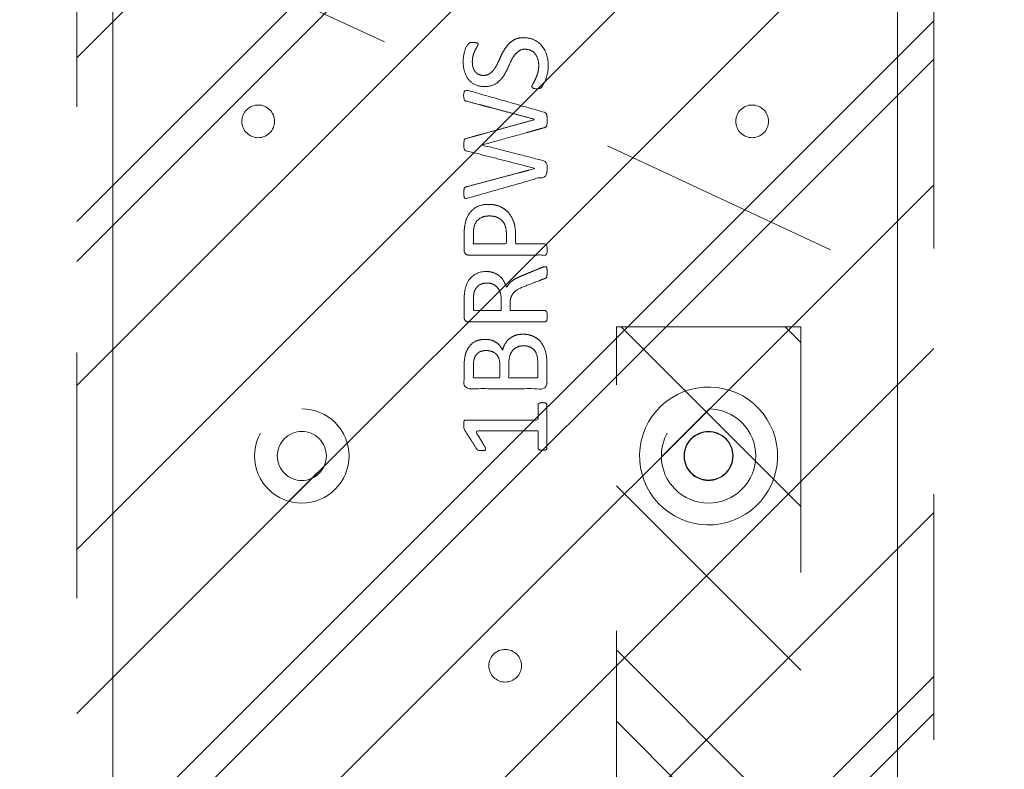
# Model space of a CAD drawing. Header units: inches. Extents: x -407.5 to -311.5, y -87.6 to -3.7.
# Tile 17 of 42: x -371.4 to -366, y -22.5 to -18.4. Entities that reach past the tile are written whole.
import ezdxf

# ---------------------------------------------------------------- set-up
doc = ezdxf.new("R2010")
doc.units = ezdxf.units.IN
doc.header["$LTSCALE"] = 32
doc.header["$MEASUREMENT"] = 0
doc.linetypes.add('Dash Style-1', pattern=[0.083328, 0.041656, -0.041672])
for name, color, linetype, lineweight in [('DashLine', 7, 'Dash Style-1', 13), ('DashLineFill', 7, 'Dash Style-1', 13), ('Drawing', 7, 'Continuous', 18), ('None', 7, 'Continuous', 18), ('Plastic-BracketCover', 7, 'Continuous', 13), ('SolidLine', 7, 'Continuous', 15), ('Wood_1-V', 7, 'Continuous', 13)]:
    doc.layers.add(name, color=color, linetype=linetype, lineweight=lineweight)
pattern_1 = [(45, (0, 0), (-1.61302, 1.93572), []), (45, (-1.0608, 1.0608), (-0.472346, 0.416761), [])]

# ---------------------------------------------------------------- blocks, each defined once
blk = doc.blocks.new('Group-3')
at = {"layer": 'DashLine'}
blk.add_line((32.0604, -12.0079), (46.4281, -18.7076), dxfattribs=at)
blk = doc.blocks.new('Group-4')
at = {"layer": 'None'}
blk.add_blockref('Group-3', (0, 0), dxfattribs=at)
blk = doc.blocks.new('SL Utility Cabinet (2D)')
at = {"layer": 'None'}
blk.add_blockref('Group-4', (0, 0), dxfattribs=at)
at = {"layer": 'Drawing', "color": 0, "flags": 1}
for tag in ['Tag', 'Catalog', 'Option1', 'Option2', 'Option3', 'Option4', 'Option5', 'Option6', 'Option7', 'Option8', 'Option9', 'Option10', 'Option11', 'Option12', 'Custom', 'FinishGroup', 'Discount', 'Item2', 'Item3', 'Item6', 'Item8', 'Item9', 'Item10', 'Item12', 'Item13', 'Item16', 'Item18', 'Item19', 'Item20', 'Item21', 'Item22', 'Item23', 'Item24', 'Item25', 'Item1', 'Item4', 'Item5', 'Item7', 'Item11', 'Item14', 'Item15', 'Item17']:
    blk.add_attdef(tag, (-48.0315, -7.4478), '', height=0.00709, dxfattribs=at)
blk = doc.blocks.new('Group-15')
at = {"layer": 'Plastic-BracketCover', "color": 7}
for points, knots in [([(0.0962, -6.4949), (0.1276, -6.4949), (0.1774, -6.5189), (0.2106, -6.5595), (0.2291, -6.6149), (0.2291, -6.6703), (0.2198, -6.709), (0.2088, -6.7385), (0.1977, -6.7588), (0.1903, -6.7681), (0.1774, -6.7718), (0.1589, -6.7718), (0.1479, -6.7699), (0.1423, -6.7662), (0.1405, -6.7625), (0.1405, -6.7552), (0.1516, -6.7367), (0.1645, -6.709), (0.1774, -6.6703), (0.1774, -6.626), (0.1663, -6.5928), (0.1479, -6.5706), (0.1202, -6.5577), (0.0833, -6.5577), (0.0574, -6.5761), (0.0353, -6.6038), (0.0187, -6.6407), (0.0021, -6.6776), (-0.0201, -6.7146), (-0.0496, -6.7422), (-0.0883, -6.7607), (-0.1437, -6.7607), (-0.188, -6.7404), (-0.2175, -6.7035), (-0.2323, -6.6537), (-0.2323, -6.6094), (-0.2268, -6.5798), (-0.2194, -6.5522), (-0.2083, -6.5319), (-0.2009, -6.5245), (-0.1972, -6.5226), (-0.1917, -6.5208), (-0.1825, -6.5208), (-0.1714, -6.5208), (-0.1603, -6.5226), (-0.1548, -6.5245), (-0.1511, -6.5282), (-0.1511, -6.5337), (-0.1603, -6.5503), (-0.1732, -6.5743), (-0.1825, -6.6057), (-0.1825, -6.6444), (-0.1732, -6.6721), (-0.1566, -6.6906), (-0.1345, -6.6998), (-0.1031, -6.6998), (-0.0754, -6.6813), (-0.0551, -6.6537), (-0.0367, -6.6167), (-0.0201, -6.578), (0.0021, -6.5429), (0.0298, -6.5134), (0.0685, -6.4949), (0.0962, -6.4949)], [0, 0, 0, 0.015871, 0.031741, 0.047612, 0.063483, 0.074063, 0.084644, 0.095224, 0.105804, 0.116385, 0.126965, 0.134019, 0.141073, 0.148126, 0.15518, 0.176341, 0.197502, 0.218662, 0.239823, 0.254938, 0.270053, 0.285168, 0.300283, 0.315399, 0.330516, 0.345632, 0.360748, 0.375865, 0.390981, 0.406098, 0.421214, 0.436329, 0.451445, 0.46656, 0.481676, 0.489233, 0.496791, 0.504349, 0.511906, 0.519464, 0.527022, 0.53458, 0.545916, 0.557253, 0.568589, 0.579926, 0.591262, 0.613935, 0.636609, 0.659282, 0.681955, 0.702567, 0.723179, 0.74379, 0.764402, 0.793852, 0.823302, 0.852751, 0.882201, 0.911651, 0.941101, 0.97055, 1, 1, 1]), ([(0.2088, -6.8998), (0.2125, -6.9017), (0.2198, -6.9072), (0.2217, -6.9164), (0.2235, -6.9312), (0.2235, -6.9533), (0.2217, -6.9681), (0.2198, -6.9773), (0.2125, -6.981), (0.2088, -6.9829), (0.0399, -7.0299), (-0.1289, -7.077), (0.0399, -7.1203), (0.2088, -7.1637), (0.2125, -7.1656), (0.2198, -7.1692), (0.2217, -7.1785), (0.2235, -7.1932), (0.2235, -7.2154), (0.2217, -7.2301), (0.2198, -7.2412), (0.2125, -7.2468), (0.2088, -7.2468), (0.0021, -7.3058), (-0.2046, -7.3649), (-0.2138, -7.3667), (-0.2212, -7.3686), (-0.2268, -7.3612), (-0.2286, -7.3483), (-0.2286, -7.3261), (-0.2268, -7.315), (-0.2249, -7.3077), (-0.2194, -7.3058), (-0.2157, -7.304), (-0.0284, -7.2541), (0.1589, -7.2043), (-0.0284, -7.1563), (-0.2157, -7.1083), (-0.2194, -7.1065), (-0.2249, -7.1047), (-0.2268, -7.0973), (-0.2286, -7.0844), (-0.2286, -7.0641), (-0.2268, -7.053), (-0.2249, -7.0456), (-0.2194, -7.0419), (-0.2157, -7.0419), (-0.0284, -6.9902), (0.1589, -6.9386), (-0.0284, -6.8887), (-0.2157, -6.8389), (-0.2194, -6.8389), (-0.2249, -6.8371), (-0.2268, -6.8297), (-0.2286, -6.8186), (-0.2286, -6.7983), (-0.2268, -6.7854), (-0.2212, -6.7799), (-0.212, -6.7799), (-0.2046, -6.7817), (0.0021, -6.8408), (0.2088, -6.8998)], [0, 0, 0, 0.001377, 0.002754, 0.004131, 0.005508, 0.006884, 0.008261, 0.009638, 0.011015, 0.011015, 0.069504, 0.069504, 0.127673, 0.127673, 0.12905, 0.130427, 0.131804, 0.133181, 0.134558, 0.135935, 0.137312, 0.138689, 0.138689, 0.218878, 0.218878, 0.222389, 0.225899, 0.229409, 0.23292, 0.23643, 0.23994, 0.243451, 0.246961, 0.246961, 0.411844, 0.411844, 0.576329, 0.576329, 0.57984, 0.58335, 0.586861, 0.590371, 0.593296, 0.596222, 0.599147, 0.602072, 0.602072, 0.756075, 0.756075, 0.909695, 0.909695, 0.91262, 0.915546, 0.918471, 0.921396, 0.923833, 0.926271, 0.928708, 0.931145, 0.931145, 1, 1, 1]), ([(-0.0957, -7.3992), (-0.0607, -7.3992), (-0.0071, -7.4214), (0.0298, -7.462), (0.0519, -7.521), (0.0519, -7.5884), (0.0519, -7.6133), (0.1322, -7.6133), (0.2162, -7.6133), (0.2198, -7.617), (0.2217, -7.6244), (0.2235, -7.6354), (0.2235, -7.6521), (0.2217, -7.6631), (0.2198, -7.6705), (0.2162, -7.6742), (0.0058, -7.6742), (-0.2138, -7.6742), (-0.2268, -7.6594), (-0.2268, -7.6022), (-0.2268, -7.5395), (-0.2231, -7.5136), (-0.2157, -7.4767), (-0.1935, -7.4398), (-0.1622, -7.4121), (-0.1197, -7.3992), (-0.0957, -7.3992)], [0, 0, 0, 0.066268, 0.132535, 0.198803, 0.26507, 0.303966, 0.303966, 0.429297, 0.43506, 0.440822, 0.446584, 0.452347, 0.456957, 0.461567, 0.466177, 0.470786, 0.728938, 0.745073, 0.761208, 0.845107, 0.870922, 0.896738, 0.922553, 0.948369, 0.974184, 1, 1, 1]), ([(-0.0902, -7.462), (-0.1179, -7.462), (-0.1548, -7.4823), (-0.1714, -7.5118), (-0.1769, -7.5432), (-0.1769, -7.5865), (-0.1769, -7.6133), (-0.0874, -7.6133), (0.0021, -7.6133), (0.0021, -7.5865), (0.0021, -7.5339), (-0.0108, -7.497), (-0.0367, -7.473), (-0.0699, -7.462), (-0.0902, -7.462)], [0, 0, 0, 0.053098, 0.106195, 0.159293, 0.212391, 0.297937, 0.297937, 0.584068, 0.584068, 0.669615, 0.752211, 0.834807, 0.917404, 1, 1, 1]), ([(0.2125, -7.7372), (0.2162, -7.7372), (0.2198, -7.7391), (0.2217, -7.7464), (0.2235, -7.7594), (0.2235, -7.7778), (0.2217, -7.7889), (0.2198, -7.7963), (0.2143, -7.8), (0.2088, -7.8018), (0.1562, -7.8221), (0.1036, -7.8424), (0.0851, -7.8498), (0.0556, -7.8646), (0.0335, -7.8867), (0.0224, -7.9162), (0.0224, -7.9559), (0.0224, -7.9753), (0.1174, -7.9753), (0.2162, -7.9753), (0.2198, -7.979), (0.2217, -7.9864), (0.2235, -7.9974), (0.2235, -8.014), (0.2217, -8.0251), (0.2198, -8.0325), (0.2162, -8.0362), (0.0048, -8.0362), (-0.2157, -8.0362), (-0.2268, -8.0214), (-0.2268, -7.9661), (-0.2268, -7.9015), (-0.2249, -7.8793), (-0.2231, -7.8701), (-0.2194, -7.8443), (-0.1991, -7.8037), (-0.1695, -7.7778), (-0.1308, -7.7631), (-0.0865, -7.7631), (-0.0496, -7.776), (-0.0219, -7.7981), (-0.0035, -7.8313), (0.0039, -7.8498), (0.0095, -7.8387), (0.0242, -7.8203), (0.0445, -7.8055), (0.0722, -7.7926), (0.0888, -7.7852), (0.1377, -7.7649), (0.1866, -7.7446), (0.1995, -7.7391), (0.2106, -7.7372), (0.2125, -7.7372)], [0, 0, 0, 0.004018, 0.008035, 0.012053, 0.01607, 0.020088, 0.024105, 0.028123, 0.03214, 0.03214, 0.070951, 0.070951, 0.084634, 0.098317, 0.112001, 0.125684, 0.138745, 0.138745, 0.202807, 0.205295, 0.207782, 0.21027, 0.212758, 0.214748, 0.216739, 0.218729, 0.220719, 0.332671, 0.339637, 0.346603, 0.391882, 0.407555, 0.423229, 0.423229, 0.466696, 0.510164, 0.553631, 0.597099, 0.640566, 0.684033, 0.727501, 0.770968, 0.770968, 0.798042, 0.825115, 0.852188, 0.879262, 0.879262, 0.958132, 0.958132, 0.979066, 1, 1, 1]), ([(-0.1013, -7.8258), (-0.1289, -7.8258), (-0.164, -7.8498), (-0.1732, -7.8775), (-0.1751, -7.8867), (-0.1769, -7.9088), (-0.1769, -7.9504), (-0.1769, -7.9753), (-0.1013, -7.9753), (-0.0256, -7.9753), (-0.0256, -7.9467), (-0.0256, -7.8941), (-0.0367, -7.8609), (-0.0588, -7.8369), (-0.0865, -7.8258), (-0.1013, -7.8258)], [0, 0, 0, 0.142515, 0.285031, 0.285031, 0.330993, 0.376955, 0.445899, 0.445899, 0.655281, 0.655281, 0.734439, 0.800829, 0.867219, 0.93361, 1, 1, 1]), ([(0.0925, -8.1035), (0.1147, -8.1035), (0.1497, -8.1146), (0.1792, -8.1331), (0.1995, -8.1607), (0.2217, -8.2106), (0.2217, -8.3176), (0.2217, -8.384), (0.2106, -8.3988), (-0.0025, -8.3988), (-0.2157, -8.3988), (-0.2268, -8.384), (-0.2268, -8.3259), (-0.2268, -8.2346), (-0.2101, -8.1829), (-0.1825, -8.1497), (-0.14, -8.1312), (-0.0976, -8.1312), (-0.068, -8.1386), (-0.0441, -8.1534), (-0.0238, -8.1774), (-0.0182, -8.1903), (-0.0145, -8.1718), (0.0039, -8.1404), (0.0316, -8.1165), (0.0704, -8.1035), (0.0925, -8.1035)], [0, 0, 0, 0.031455, 0.06291, 0.094366, 0.125821, 0.188731, 0.266159, 0.275837, 0.285516, 0.435531, 0.44521, 0.454888, 0.521427, 0.574659, 0.627891, 0.681123, 0.734355, 0.762747, 0.791139, 0.819531, 0.847924, 0.847924, 0.885943, 0.923962, 0.961981, 1, 1, 1]), ([(-0.1068, -8.1921), (-0.1234, -8.1921), (-0.1492, -8.2013), (-0.1677, -8.2216), (-0.1769, -8.253), (-0.1769, -8.3084), (-0.1769, -8.3398), (-0.105, -8.3398), (-0.033, -8.3398), (-0.033, -8.3056), (-0.033, -8.2493), (-0.0441, -8.2198), (-0.0644, -8.2013), (-0.092, -8.1921), (-0.1068, -8.1921)], [0, 0, 0, 0.074499, 0.148998, 0.223496, 0.297995, 0.395417, 0.395417, 0.61891, 0.61891, 0.724928, 0.793696, 0.862464, 0.931232, 1, 1, 1]), ([(0.0962, -8.1663), (0.0759, -8.1663), (0.0464, -8.1792), (0.0261, -8.2032), (0.015, -8.2401), (0.015, -8.3038), (0.015, -8.3398), (0.0934, -8.3398), (0.1719, -8.3398), (0.1719, -8.2964), (0.1719, -8.2124), (0.1442, -8.1792), (0.1147, -8.1663), (0.0962, -8.1663)], [0, 0, 0, 0.079156, 0.158312, 0.237468, 0.316624, 0.419526, 0.419526, 0.643799, 0.643799, 0.767809, 0.883905, 0.941952, 1, 1, 1]), ([(0.1977, -8.4746), (0.2051, -8.4746), (0.2189, -8.4774), (0.2217, -8.4857), (0.2217, -8.6048), (0.2217, -8.7238), (0.2198, -8.7275), (0.2143, -8.7312), (0.2051, -8.733), (0.1922, -8.733), (0.1829, -8.7312), (0.1774, -8.7293), (0.1737, -8.7238), (0.1737, -8.6749), (0.1737, -8.6278), (0.0039, -8.6278), (-0.1659, -8.6278), (-0.14, -8.6712), (-0.1142, -8.7146), (-0.1123, -8.7201), (-0.1105, -8.7293), (-0.1142, -8.733), (-0.1253, -8.7349), (-0.1377, -8.7349), (-0.1474, -8.7349), (-0.1529, -8.733), (-0.1566, -8.7293), (-0.1585, -8.7256), (-0.1917, -8.674), (-0.2249, -8.6223), (-0.2268, -8.6204), (-0.2268, -8.6167), (-0.2286, -8.6112), (-0.2286, -8.5941), (-0.2286, -8.5761), (-0.2249, -8.5706), (-0.2212, -8.5688), (-0.0228, -8.5688), (0.1737, -8.5688), (0.1737, -8.5282), (0.1737, -8.4839), (0.1774, -8.4802), (0.1829, -8.4765), (0.1922, -8.4746), (0.1977, -8.4746)], [0, 0, 0, 0.00261, 0.007831, 0.010441, 0.176195, 0.178805, 0.181415, 0.184026, 0.186636, 0.188594, 0.190551, 0.192509, 0.194467, 0.244389, 0.244389, 0.424498, 0.424498, 0.47805, 0.47805, 0.484241, 0.490432, 0.496622, 0.502813, 0.507071, 0.510941, 0.514811, 0.518682, 0.518682, 0.576295, 0.576295, 0.578743, 0.58119, 0.583638, 0.590247, 0.593184, 0.596122, 0.599059, 0.911881, 0.911881, 0.976501, 0.982376, 0.988251, 0.994125, 1, 1, 1])]:
    blk.add_open_spline(points, degree=2, knots=knots, dxfattribs=at)
blk = doc.blocks.new('1BRPWS-HuddleBracket (2D)')
at = {"layer": 'DashLineFill', "linetype": 'Continuous', "lineweight": 13}
h = blk.add_hatch(dxfattribs=at)
h.set_pattern_fill('Steel', color=253, style=0, pattern_type=2)
h.set_pattern_definition(pattern_1)
h.paths.add_polyline_path([(-2.3272, 2.3819), (2.3185, 2.3819), (2.3185, -12.2638), (-2.3272, -12.2638)])
h = blk.add_hatch(dxfattribs=at)
h.set_pattern_fill('Steel', color=253, style=0, pattern_type=2)
h.set_pattern_definition(pattern_1)
h.paths.add_polyline_path([(-1.343, -7.0374), (-1.3516, -7.037), (-1.3602, -7.0357), (-1.3687, -7.0336), (-1.3769, -7.0307), (-1.3847, -7.0269), (-1.3922, -7.0225), (-1.3992, -7.0173), (-1.4056, -7.0115), (-1.4114, -7.005), (-1.4166, -6.998), (-1.4211, -6.9906), (-1.4248, -6.9827), (-1.4277, -6.9745), (-1.4298, -6.9661), (-1.4311, -6.9575), (-1.4315, -6.9488), (-1.4311, -6.9401), (-1.4298, -6.9315), (-1.4277, -6.9231), (-1.4248, -6.9149), (-1.4211, -6.9071), (-1.4166, -6.8996), (-1.4114, -6.8926), (-1.4056, -6.8862), (-1.3992, -6.8803), (-1.3922, -6.8752), (-1.3847, -6.8707), (-1.3769, -6.867), (-1.3687, -6.8641), (-1.3602, -6.8619), (-1.3516, -6.8607), (-1.343, -6.8602), (-1.3343, -6.8607), (-1.3257, -6.8619), (-1.3172, -6.8641), (-1.3091, -6.867), (-1.3012, -6.8707), (-1.2937, -6.8752), (-1.2868, -6.8803), (-1.2803, -6.8862), (-1.2745, -6.8926), (-1.2693, -6.8996), (-1.2648, -6.9071), (-1.2611, -6.9149), (-1.2582, -6.9231), (-1.2561, -6.9315), (-1.2548, -6.9401), (-1.2544, -6.9488), (-1.2548, -6.9575), (-1.2561, -6.9661), (-1.2582, -6.9745), (-1.2611, -6.9827), (-1.2648, -6.9906), (-1.2693, -6.998), (-1.2745, -7.005), (-1.2803, -7.0115), (-1.2868, -7.0173), (-1.2937, -7.0225), (-1.3012, -7.0269), (-1.3091, -7.0307), (-1.3172, -7.0336), (-1.3257, -7.0357), (-1.3343, -7.037)])
h = blk.add_hatch(dxfattribs=at)
h.set_pattern_fill('Steel', color=253, style=0, pattern_type=2)
h.set_pattern_definition(pattern_1)
h.paths.add_polyline_path([(1.3342, -7.0374), (1.3255, -7.037), (1.3169, -7.0357), (1.3085, -7.0336), (1.3003, -7.0307), (1.2924, -7.0269), (1.285, -7.0225), (1.278, -7.0173), (1.2716, -7.0115), (1.2657, -7.005), (1.2605, -6.998), (1.2561, -6.9906), (1.2524, -6.9827), (1.2494, -6.9745), (1.2473, -6.9661), (1.246, -6.9575), (1.2456, -6.9488), (1.246, -6.9401), (1.2473, -6.9315), (1.2494, -6.9231), (1.2524, -6.9149), (1.2561, -6.9071), (1.2605, -6.8996), (1.2657, -6.8926), (1.2716, -6.8862), (1.278, -6.8803), (1.285, -6.8752), (1.2924, -6.8707), (1.3003, -6.867), (1.3085, -6.8641), (1.3169, -6.8619), (1.3255, -6.8607), (1.3342, -6.8602), (1.3429, -6.8607), (1.3515, -6.8619), (1.3599, -6.8641), (1.3681, -6.867), (1.376, -6.8707), (1.3834, -6.8752), (1.3904, -6.8803), (1.3968, -6.8862), (1.4027, -6.8926), (1.4079, -6.8996), (1.4123, -6.9071), (1.416, -6.9149), (1.419, -6.9231), (1.4211, -6.9315), (1.4224, -6.9401), (1.4228, -6.9488), (1.4224, -6.9575), (1.4211, -6.9661), (1.419, -6.9745), (1.416, -6.9827), (1.4123, -6.9906), (1.4079, -6.998), (1.4027, -7.005), (1.3968, -7.0115), (1.3904, -7.0173), (1.3834, -7.0225), (1.376, -7.0269), (1.3681, -7.0307), (1.3599, -7.0336), (1.3515, -7.0357), (1.3429, -7.037)])
h = blk.add_hatch(dxfattribs=at)
h.set_pattern_fill('Steel', color=253, style=0, pattern_type=2)
h.set_pattern_definition(pattern_1)
h.paths.add_polyline_path([(-1.1067, -8.5079), (-1.0817, -8.5091), (-1.0568, -8.5128), (-1.0325, -8.5189), (-1.0088, -8.5274), (-0.9861, -8.5381), (-0.9646, -8.551), (-0.9444, -8.566), (-0.9258, -8.5828), (-0.9089, -8.6014), (-0.894, -8.6216), (-0.8811, -8.6431), (-0.8703, -8.6658), (-0.8619, -8.6895), (-0.8558, -8.7139), (-0.8521, -8.7387), (-0.8508, -8.7638), (-0.8521, -8.7889), (-0.8558, -8.8137), (-0.8619, -8.8381), (-0.8703, -8.8617), (-0.8811, -8.8844), (-0.894, -8.906), (-0.9089, -8.9261), (-0.9258, -8.9447), (-0.9444, -8.9616), (-0.9646, -8.9766), (-0.9861, -8.9895), (-1.0088, -9.0002), (-1.0325, -9.0087), (-1.0568, -9.0148), (-1.0817, -9.0185), (-1.1067, -9.0197), (-1.1318, -9.0185), (-1.1567, -9.0148), (-1.181, -9.0087), (-1.2047, -9.0002), (-1.2274, -8.9895), (-1.2489, -8.9766), (-1.2691, -8.9616), (-1.2877, -8.9447), (-1.3046, -8.9261), (-1.3195, -8.906), (-1.3324, -8.8844), (-1.3432, -8.8617), (-1.3516, -8.8381), (-1.3577, -8.8137), (-1.3614, -8.7889), (-1.3626, -8.7638), (-1.3614, -8.7387), (-1.3577, -8.7139), (-1.3516, -8.6895), (-1.3432, -8.6658), (-1.3324, -8.6431), (-1.3195, -8.6216), (-1.3046, -8.6014), (-1.2877, -8.5828), (-1.2691, -8.566), (-1.2489, -8.551), (-1.2274, -8.5381), (-1.2047, -8.5274), (-1.181, -8.5189), (-1.1567, -8.5128), (-1.1318, -8.5091)])
h = blk.add_hatch(dxfattribs=at)
h.set_pattern_fill('Steel', color=253, style=0, pattern_type=2)
h.set_pattern_definition(pattern_1)
h.paths.add_polyline_path([(1.098, -8.5079), (1.1231, -8.5091), (1.1479, -8.5128), (1.1723, -8.5189), (1.1959, -8.5274), (1.2186, -8.5381), (1.2402, -8.551), (1.2603, -8.566), (1.2789, -8.5828), (1.2958, -8.6014), (1.3108, -8.6216), (1.3237, -8.6431), (1.3344, -8.6658), (1.3429, -8.6895), (1.349, -8.7139), (1.3527, -8.7387), (1.3539, -8.7638), (1.3527, -8.7889), (1.349, -8.8137), (1.3429, -8.8381), (1.3344, -8.8617), (1.3237, -8.8844), (1.3108, -8.906), (1.2958, -8.9261), (1.2789, -8.9447), (1.2603, -8.9616), (1.2402, -8.9766), (1.2186, -8.9895), (1.1959, -9.0002), (1.1723, -9.0087), (1.1479, -9.0148), (1.1231, -9.0185), (1.098, -9.0197), (1.0729, -9.0185), (1.0481, -9.0148), (1.0237, -9.0087), (1.0001, -9.0002), (0.9773, -8.9895), (0.9558, -8.9766), (0.9356, -8.9616), (0.917, -8.9447), (0.9002, -8.9261), (0.8852, -8.906), (0.8723, -8.8844), (0.8616, -8.8617), (0.8531, -8.8381), (0.847, -8.8137), (0.8433, -8.7889), (0.8421, -8.7638), (0.8433, -8.7387), (0.847, -8.7139), (0.8531, -8.6895), (0.8616, -8.6658), (0.8723, -8.6431), (0.8852, -8.6216), (0.9002, -8.6014), (0.917, -8.5828), (0.9356, -8.566), (0.9558, -8.551), (0.9773, -8.5381), (1.0001, -8.5274), (1.0237, -8.5189), (1.0481, -8.5128), (1.0729, -8.5091)])
h = blk.add_hatch(dxfattribs=at)
h.set_pattern_fill('Steel', color=253, style=0, pattern_type=2)
h.set_pattern_definition(pattern_1)
h.paths.add_polyline_path([(-1.1067, -8.6308), (-1.0937, -8.6314), (-1.0808, -8.6333), (-1.0681, -8.6365), (-1.0558, -8.6409), (-1.044, -8.6465), (-1.0329, -8.6532), (-1.0224, -8.661), (-1.0127, -8.6697), (-1.0039, -8.6794), (-0.9962, -8.6899), (-0.9894, -8.7011), (-0.9839, -8.7129), (-0.9795, -8.7252), (-0.9763, -8.7378), (-0.9744, -8.7507), (-0.9737, -8.7638), (-0.9744, -8.7768), (-0.9763, -8.7897), (-0.9795, -8.8024), (-0.9839, -8.8147), (-0.9894, -8.8265), (-0.9962, -8.8377), (-1.0039, -8.8482), (-1.0127, -8.8578), (-1.0224, -8.8666), (-1.0329, -8.8744), (-1.044, -8.8811), (-1.0558, -8.8867), (-1.0681, -8.8911), (-1.0808, -8.8942), (-1.0937, -8.8961), (-1.1067, -8.8968), (-1.1198, -8.8961), (-1.1327, -8.8942), (-1.1453, -8.8911), (-1.1576, -8.8867), (-1.1694, -8.8811), (-1.1806, -8.8744), (-1.1911, -8.8666), (-1.2008, -8.8578), (-1.2096, -8.8482), (-1.2173, -8.8377), (-1.224, -8.8265), (-1.2296, -8.8147), (-1.234, -8.8024), (-1.2372, -8.7897), (-1.2391, -8.7768), (-1.2397, -8.7638), (-1.2391, -8.7507), (-1.2372, -8.7378), (-1.234, -8.7252), (-1.2296, -8.7129), (-1.224, -8.7011), (-1.2173, -8.6899), (-1.2096, -8.6794), (-1.2008, -8.6697), (-1.1911, -8.661), (-1.1806, -8.6532), (-1.1694, -8.6465), (-1.1576, -8.6409), (-1.1453, -8.6365), (-1.1327, -8.6333), (-1.1198, -8.6314)])
h = blk.add_hatch(dxfattribs=at)
h.set_pattern_fill('Steel', color=253, style=0, pattern_type=2)
h.set_pattern_definition(pattern_1)
h.paths.add_polyline_path([(1.098, -8.6308), (1.111, -8.6314), (1.1239, -8.6333), (1.1366, -8.6365), (1.1489, -8.6409), (1.1607, -8.6465), (1.1719, -8.6532), (1.1824, -8.661), (1.192, -8.6697), (1.2008, -8.6794), (1.2086, -8.6899), (1.2153, -8.7011), (1.2209, -8.7129), (1.2253, -8.7252), (1.2284, -8.7378), (1.2303, -8.7507), (1.231, -8.7638), (1.2303, -8.7768), (1.2284, -8.7897), (1.2253, -8.8024), (1.2209, -8.8147), (1.2153, -8.8265), (1.2086, -8.8377), (1.2008, -8.8482), (1.192, -8.8578), (1.1824, -8.8666), (1.1719, -8.8744), (1.1607, -8.8811), (1.1489, -8.8867), (1.1366, -8.8911), (1.1239, -8.8942), (1.111, -8.8961), (1.098, -8.8968), (1.0849, -8.8961), (1.072, -8.8942), (1.0594, -8.8911), (1.0471, -8.8867), (1.0353, -8.8811), (1.0241, -8.8744), (1.0136, -8.8666), (1.0039, -8.8578), (0.9952, -8.8482), (0.9874, -8.8377), (0.9807, -8.8265), (0.9751, -8.8147), (0.9707, -8.8024), (0.9675, -8.7897), (0.9656, -8.7768), (0.965, -8.7638), (0.9656, -8.7507), (0.9675, -8.7378), (0.9707, -8.7252), (0.9751, -8.7129), (0.9807, -8.7011), (0.9874, -8.6899), (0.9952, -8.6794), (1.0039, -8.6697), (1.0136, -8.661), (1.0241, -8.6532), (1.0353, -8.6465), (1.0471, -8.6409), (1.0594, -8.6365), (1.072, -8.6333), (1.0849, -8.6314)])
h = blk.add_hatch(dxfattribs=at)
h.set_pattern_fill('Steel', color=253, style=0, pattern_type=2)
h.set_pattern_definition(pattern_1)
h.paths.add_polyline_path([(-0.0044, -9.9902), (-0.0131, -9.9897), (-0.0217, -9.9885), (-0.0301, -9.9863), (-0.0383, -9.9834), (-0.0461, -9.9797), (-0.0536, -9.9752), (-0.0606, -9.9701), (-0.067, -9.9642), (-0.0729, -9.9578), (-0.078, -9.9508), (-0.0825, -9.9433), (-0.0862, -9.9355), (-0.0891, -9.9273), (-0.0913, -9.9189), (-0.0925, -9.9103), (-0.093, -9.9016), (-0.0925, -9.8929), (-0.0913, -9.8843), (-0.0891, -9.8759), (-0.0862, -9.8677), (-0.0825, -9.8598), (-0.078, -9.8524), (-0.0729, -9.8454), (-0.067, -9.8389), (-0.0606, -9.8331), (-0.0536, -9.8279), (-0.0461, -9.8235), (-0.0383, -9.8197), (-0.0301, -9.8168), (-0.0217, -9.8147), (-0.0131, -9.8134), (-0.0044, -9.813), (0.0043, -9.8134), (0.0129, -9.8147), (0.0213, -9.8168), (0.0295, -9.8197), (0.0374, -9.8235), (0.0448, -9.8279), (0.0518, -9.8331), (0.0583, -9.8389), (0.0641, -9.8454), (0.0693, -9.8524), (0.0737, -9.8598), (0.0775, -9.8677), (0.0804, -9.8759), (0.0825, -9.8843), (0.0838, -9.8929), (0.0842, -9.9016), (0.0838, -9.9103), (0.0825, -9.9189), (0.0804, -9.9273), (0.0775, -9.9355), (0.0737, -9.9433), (0.0693, -9.9508), (0.0641, -9.9578), (0.0583, -9.9642), (0.0518, -9.9701), (0.0448, -9.9752), (0.0374, -9.9797), (0.0295, -9.9834), (0.0213, -9.9863), (0.0129, -9.9885), (0.0043, -9.9897)])
at = {"layer": 'DashLineFill', "flags": 128}
for points in [[(-2.3272, 2.3819), (2.3185, 2.3819), (2.3185, -12.2638), (-2.3272, -12.2638)], [(-1.343, -7.0374), (-1.3516, -7.037), (-1.3602, -7.0357), (-1.3687, -7.0336), (-1.3769, -7.0307), (-1.3847, -7.0269), (-1.3922, -7.0225), (-1.3992, -7.0173), (-1.4056, -7.0115), (-1.4114, -7.005), (-1.4166, -6.998), (-1.4211, -6.9906), (-1.4248, -6.9827), (-1.4277, -6.9745), (-1.4298, -6.9661), (-1.4311, -6.9575), (-1.4315, -6.9488), (-1.4311, -6.9401), (-1.4298, -6.9315), (-1.4277, -6.9231), (-1.4248, -6.9149), (-1.4211, -6.9071), (-1.4166, -6.8996), (-1.4114, -6.8926), (-1.4056, -6.8862), (-1.3992, -6.8803), (-1.3922, -6.8752), (-1.3847, -6.8707), (-1.3769, -6.867), (-1.3687, -6.8641), (-1.3602, -6.8619), (-1.3516, -6.8607), (-1.343, -6.8602), (-1.3343, -6.8607), (-1.3257, -6.8619), (-1.3172, -6.8641), (-1.3091, -6.867), (-1.3012, -6.8707), (-1.2937, -6.8752), (-1.2868, -6.8803), (-1.2803, -6.8862), (-1.2745, -6.8926), (-1.2693, -6.8996), (-1.2648, -6.9071), (-1.2611, -6.9149), (-1.2582, -6.9231), (-1.2561, -6.9315), (-1.2548, -6.9401), (-1.2544, -6.9488), (-1.2548, -6.9575), (-1.2561, -6.9661), (-1.2582, -6.9745), (-1.2611, -6.9827), (-1.2648, -6.9906), (-1.2693, -6.998), (-1.2745, -7.005), (-1.2803, -7.0115), (-1.2868, -7.0173), (-1.2937, -7.0225), (-1.3012, -7.0269), (-1.3091, -7.0307), (-1.3172, -7.0336), (-1.3257, -7.0357), (-1.3343, -7.037)], [(1.3342, -7.0374), (1.3255, -7.037), (1.3169, -7.0357), (1.3085, -7.0336), (1.3003, -7.0307), (1.2924, -7.0269), (1.285, -7.0225), (1.278, -7.0173), (1.2716, -7.0115), (1.2657, -7.005), (1.2605, -6.998), (1.2561, -6.9906), (1.2524, -6.9827), (1.2494, -6.9745), (1.2473, -6.9661), (1.246, -6.9575), (1.2456, -6.9488), (1.246, -6.9401), (1.2473, -6.9315), (1.2494, -6.9231), (1.2524, -6.9149), (1.2561, -6.9071), (1.2605, -6.8996), (1.2657, -6.8926), (1.2716, -6.8862), (1.278, -6.8803), (1.285, -6.8752), (1.2924, -6.8707), (1.3003, -6.867), (1.3085, -6.8641), (1.3169, -6.8619), (1.3255, -6.8607), (1.3342, -6.8602), (1.3429, -6.8607), (1.3515, -6.8619), (1.3599, -6.8641), (1.3681, -6.867), (1.376, -6.8707), (1.3834, -6.8752), (1.3904, -6.8803), (1.3968, -6.8862), (1.4027, -6.8926), (1.4079, -6.8996), (1.4123, -6.9071), (1.416, -6.9149), (1.419, -6.9231), (1.4211, -6.9315), (1.4224, -6.9401), (1.4228, -6.9488), (1.4224, -6.9575), (1.4211, -6.9661), (1.419, -6.9745), (1.416, -6.9827), (1.4123, -6.9906), (1.4079, -6.998), (1.4027, -7.005), (1.3968, -7.0115), (1.3904, -7.0173), (1.3834, -7.0225), (1.376, -7.0269), (1.3681, -7.0307), (1.3599, -7.0336), (1.3515, -7.0357), (1.3429, -7.037)], [(-1.1067, -8.5079), (-1.0817, -8.5091), (-1.0568, -8.5128), (-1.0325, -8.5189), (-1.0088, -8.5274), (-0.9861, -8.5381), (-0.9646, -8.551), (-0.9444, -8.566), (-0.9258, -8.5828), (-0.9089, -8.6014), (-0.894, -8.6216), (-0.8811, -8.6431), (-0.8703, -8.6658), (-0.8619, -8.6895), (-0.8558, -8.7139), (-0.8521, -8.7387), (-0.8508, -8.7638), (-0.8521, -8.7889), (-0.8558, -8.8137), (-0.8619, -8.8381), (-0.8703, -8.8617), (-0.8811, -8.8844), (-0.894, -8.906), (-0.9089, -8.9261), (-0.9258, -8.9447), (-0.9444, -8.9616), (-0.9646, -8.9766), (-0.9861, -8.9895), (-1.0088, -9.0002), (-1.0325, -9.0087), (-1.0568, -9.0148), (-1.0817, -9.0185), (-1.1067, -9.0197), (-1.1318, -9.0185), (-1.1567, -9.0148), (-1.181, -9.0087), (-1.2047, -9.0002), (-1.2274, -8.9895), (-1.2489, -8.9766), (-1.2691, -8.9616), (-1.2877, -8.9447), (-1.3046, -8.9261), (-1.3195, -8.906), (-1.3324, -8.8844), (-1.3432, -8.8617), (-1.3516, -8.8381), (-1.3577, -8.8137), (-1.3614, -8.7889), (-1.3626, -8.7638), (-1.3614, -8.7387), (-1.3577, -8.7139), (-1.3516, -8.6895), (-1.3432, -8.6658), (-1.3324, -8.6431), (-1.3195, -8.6216), (-1.3046, -8.6014), (-1.2877, -8.5828), (-1.2691, -8.566), (-1.2489, -8.551), (-1.2274, -8.5381), (-1.2047, -8.5274), (-1.181, -8.5189), (-1.1567, -8.5128), (-1.1318, -8.5091)], [(1.098, -8.5079), (1.1231, -8.5091), (1.1479, -8.5128), (1.1723, -8.5189), (1.1959, -8.5274), (1.2186, -8.5381), (1.2402, -8.551), (1.2603, -8.566), (1.2789, -8.5828), (1.2958, -8.6014), (1.3108, -8.6216), (1.3237, -8.6431), (1.3344, -8.6658), (1.3429, -8.6895), (1.349, -8.7139), (1.3527, -8.7387), (1.3539, -8.7638), (1.3527, -8.7889), (1.349, -8.8137), (1.3429, -8.8381), (1.3344, -8.8617), (1.3237, -8.8844), (1.3108, -8.906), (1.2958, -8.9261), (1.2789, -8.9447), (1.2603, -8.9616), (1.2402, -8.9766), (1.2186, -8.9895), (1.1959, -9.0002), (1.1723, -9.0087), (1.1479, -9.0148), (1.1231, -9.0185), (1.098, -9.0197), (1.0729, -9.0185), (1.0481, -9.0148), (1.0237, -9.0087), (1.0001, -9.0002), (0.9773, -8.9895), (0.9558, -8.9766), (0.9356, -8.9616), (0.917, -8.9447), (0.9002, -8.9261), (0.8852, -8.906), (0.8723, -8.8844), (0.8616, -8.8617), (0.8531, -8.8381), (0.847, -8.8137), (0.8433, -8.7889), (0.8421, -8.7638), (0.8433, -8.7387), (0.847, -8.7139), (0.8531, -8.6895), (0.8616, -8.6658), (0.8723, -8.6431), (0.8852, -8.6216), (0.9002, -8.6014), (0.917, -8.5828), (0.9356, -8.566), (0.9558, -8.551), (0.9773, -8.5381), (1.0001, -8.5274), (1.0237, -8.5189), (1.0481, -8.5128), (1.0729, -8.5091)], [(-1.1067, -8.6308), (-1.0937, -8.6314), (-1.0808, -8.6333), (-1.0681, -8.6365), (-1.0558, -8.6409), (-1.044, -8.6465), (-1.0329, -8.6532), (-1.0224, -8.661), (-1.0127, -8.6697), (-1.0039, -8.6794), (-0.9962, -8.6899), (-0.9894, -8.7011), (-0.9839, -8.7129), (-0.9795, -8.7252), (-0.9763, -8.7378), (-0.9744, -8.7507), (-0.9737, -8.7638), (-0.9744, -8.7768), (-0.9763, -8.7897), (-0.9795, -8.8024), (-0.9839, -8.8147), (-0.9894, -8.8265), (-0.9962, -8.8377), (-1.0039, -8.8482), (-1.0127, -8.8578), (-1.0224, -8.8666), (-1.0329, -8.8744), (-1.044, -8.8811), (-1.0558, -8.8867), (-1.0681, -8.8911), (-1.0808, -8.8942), (-1.0937, -8.8961), (-1.1067, -8.8968), (-1.1198, -8.8961), (-1.1327, -8.8942), (-1.1453, -8.8911), (-1.1576, -8.8867), (-1.1694, -8.8811), (-1.1806, -8.8744), (-1.1911, -8.8666), (-1.2008, -8.8578), (-1.2096, -8.8482), (-1.2173, -8.8377), (-1.224, -8.8265), (-1.2296, -8.8147), (-1.234, -8.8024), (-1.2372, -8.7897), (-1.2391, -8.7768), (-1.2397, -8.7638), (-1.2391, -8.7507), (-1.2372, -8.7378), (-1.234, -8.7252), (-1.2296, -8.7129), (-1.224, -8.7011), (-1.2173, -8.6899), (-1.2096, -8.6794), (-1.2008, -8.6697), (-1.1911, -8.661), (-1.1806, -8.6532), (-1.1694, -8.6465), (-1.1576, -8.6409), (-1.1453, -8.6365), (-1.1327, -8.6333), (-1.1198, -8.6314)], [(1.098, -8.6308), (1.111, -8.6314), (1.1239, -8.6333), (1.1366, -8.6365), (1.1489, -8.6409), (1.1607, -8.6465), (1.1719, -8.6532), (1.1824, -8.661), (1.192, -8.6697), (1.2008, -8.6794), (1.2086, -8.6899), (1.2153, -8.7011), (1.2209, -8.7129), (1.2253, -8.7252), (1.2284, -8.7378), (1.2303, -8.7507), (1.231, -8.7638), (1.2303, -8.7768), (1.2284, -8.7897), (1.2253, -8.8024), (1.2209, -8.8147), (1.2153, -8.8265), (1.2086, -8.8377), (1.2008, -8.8482), (1.192, -8.8578), (1.1824, -8.8666), (1.1719, -8.8744), (1.1607, -8.8811), (1.1489, -8.8867), (1.1366, -8.8911), (1.1239, -8.8942), (1.111, -8.8961), (1.098, -8.8968), (1.0849, -8.8961), (1.072, -8.8942), (1.0594, -8.8911), (1.0471, -8.8867), (1.0353, -8.8811), (1.0241, -8.8744), (1.0136, -8.8666), (1.0039, -8.8578), (0.9952, -8.8482), (0.9874, -8.8377), (0.9807, -8.8265), (0.9751, -8.8147), (0.9707, -8.8024), (0.9675, -8.7897), (0.9656, -8.7768), (0.965, -8.7638), (0.9656, -8.7507), (0.9675, -8.7378), (0.9707, -8.7252), (0.9751, -8.7129), (0.9807, -8.7011), (0.9874, -8.6899), (0.9952, -8.6794), (1.0039, -8.6697), (1.0136, -8.661), (1.0241, -8.6532), (1.0353, -8.6465), (1.0471, -8.6409), (1.0594, -8.6365), (1.072, -8.6333), (1.0849, -8.6314)], [(-0.0044, -9.9902), (-0.0131, -9.9897), (-0.0217, -9.9885), (-0.0301, -9.9863), (-0.0383, -9.9834), (-0.0461, -9.9797), (-0.0536, -9.9752), (-0.0606, -9.9701), (-0.067, -9.9642), (-0.0729, -9.9578), (-0.078, -9.9508), (-0.0825, -9.9433), (-0.0862, -9.9355), (-0.0891, -9.9273), (-0.0913, -9.9189), (-0.0925, -9.9103), (-0.093, -9.9016), (-0.0925, -9.8929), (-0.0913, -9.8843), (-0.0891, -9.8759), (-0.0862, -9.8677), (-0.0825, -9.8598), (-0.078, -9.8524), (-0.0729, -9.8454), (-0.067, -9.8389), (-0.0606, -9.8331), (-0.0536, -9.8279), (-0.0461, -9.8235), (-0.0383, -9.8197), (-0.0301, -9.8168), (-0.0217, -9.8147), (-0.0131, -9.8134), (-0.0044, -9.813), (0.0043, -9.8134), (0.0129, -9.8147), (0.0213, -9.8168), (0.0295, -9.8197), (0.0374, -9.8235), (0.0448, -9.8279), (0.0518, -9.8331), (0.0583, -9.8389), (0.0641, -9.8454), (0.0693, -9.8524), (0.0737, -9.8598), (0.0775, -9.8677), (0.0804, -9.8759), (0.0825, -9.8843), (0.0838, -9.8929), (0.0842, -9.9016), (0.0838, -9.9103), (0.0825, -9.9189), (0.0804, -9.9273), (0.0775, -9.9355), (0.0737, -9.9433), (0.0693, -9.9508), (0.0641, -9.9578), (0.0583, -9.9642), (0.0518, -9.9701), (0.0448, -9.9752), (0.0374, -9.9797), (0.0295, -9.9834), (0.0213, -9.9863), (0.0129, -9.9885), (0.0043, -9.9897)]]:
    blk.add_lwpolyline(points, close=True, dxfattribs=at)
at = {"layer": 'Wood_1-V'}
for p, q in [((-2.1304, 2.3819), (-2.1304, -12.2638)), ((2.1216, 2.3819), (2.1216, -12.2638))]:
    blk.add_line(p, q, dxfattribs=at)
at = {"layer": 'Plastic-BracketCover', "color": 7}
blk.add_blockref('Group-15', (0, 0), dxfattribs=at)
blk = doc.blocks.new('1BRPT6-LeftBeam (2D)')
at = {"layer": 'DashLineFill', "linetype": 'Continuous', "lineweight": 13}
h = blk.add_hatch(dxfattribs=at)
h.set_pattern_fill('Steel', color=253, style=0, pattern_type=2)
h.set_pattern_definition(pattern_1)
h.paths.add_polyline_path([(-1.8504, 0.5), (20.4724, 0.5), (20.4724, -0.5), (-1.8504, -0.5)])
at = {"layer": 'DashLineFill', "flags": 128}
blk.add_lwpolyline([(-1.8504, 0.5), (20.4724, 0.5), (20.4724, -0.5), (-1.8504, -0.5)], close=True, dxfattribs=at)
at = {"layer": 'SolidLine', "flags": 128}
for points in [[(-1.1768, 0.373), (-1.1401, 0.3739), (-1.1035, 0.3712), (-1.0673, 0.3649), (-1.032, 0.3551), (-0.9977, 0.3418), (-0.965, 0.3253), (-0.934, 0.3056), (-0.9051, 0.283), (-0.8785, 0.2577), (-0.8545, 0.2299), (-0.8334, 0.1998), (-0.8154, 0.1679), (-0.8005, 0.1343), (-0.789, 0.0995), (-0.781, 0.0636), (-0.7766, 0.0272), (-0.7757, -0.0095), (-0.7784, -0.0461), (-0.7847, -0.0823), (-0.7945, -0.1176), (-0.8078, -0.1519), (-0.8243, -0.1846), (-0.844, -0.2156), (-0.8666, -0.2446), (-0.8919, -0.2711), (-0.9197, -0.2951), (-0.9498, -0.3162), (-0.9817, -0.3342), (-1.0153, -0.3491), (-1.0502, -0.3606), (-1.086, -0.3686), (-1.1224, -0.373), (-1.1591, -0.3739), (-1.1957, -0.3712), (-1.2319, -0.3649), (-1.2672, -0.3551), (-1.3015, -0.3418), (-1.3342, -0.3253), (-1.3652, -0.3056), (-1.3942, -0.283), (-1.4207, -0.2577), (-1.4447, -0.2299), (-1.4658, -0.1998), (-1.4838, -0.1679), (-1.4987, -0.1343), (-1.5102, -0.0995), (-1.5182, -0.0636), (-1.5227, -0.0272), (-1.5235, 0.0095), (-1.5208, 0.0461), (-1.5145, 0.0823), (-1.5047, 0.1176), (-1.4914, 0.1519), (-1.4749, 0.1846), (-1.4552, 0.2156), (-1.4326, 0.2445), (-1.4073, 0.2711), (-1.3795, 0.2951), (-1.3494, 0.3162), (-1.3175, 0.3342), (-1.2839, 0.3491), (-1.2491, 0.3606), (-1.2132, 0.3686)], [(-1.1496, 0.1308), (-1.1368, 0.1302), (-1.1241, 0.1283), (-1.1116, 0.1252), (-1.0995, 0.1209), (-1.0879, 0.1154), (-1.0769, 0.1088), (-1.0666, 0.1011), (-1.0571, 0.0925), (-1.0485, 0.083), (-1.0408, 0.0727), (-1.0342, 0.0617), (-1.0287, 0.0501), (-1.0244, 0.038), (-1.0213, 0.0255), (-1.0194, 0.0128), (-1.0188, 0), (-1.0194, -0.0128), (-1.0213, -0.0255), (-1.0244, -0.038), (-1.0287, -0.0501), (-1.0342, -0.0617), (-1.0408, -0.0727), (-1.0485, -0.083), (-1.0571, -0.0925), (-1.0666, -0.1011), (-1.0769, -0.1088), (-1.0879, -0.1154), (-1.0995, -0.1209), (-1.1116, -0.1252), (-1.1241, -0.1283), (-1.1368, -0.1302), (-1.1496, -0.1308), (-1.1624, -0.1302), (-1.1751, -0.1283), (-1.1876, -0.1252), (-1.1997, -0.1209), (-1.2113, -0.1154), (-1.2223, -0.1088), (-1.2326, -0.1011), (-1.2421, -0.0925), (-1.2508, -0.083), (-1.2584, -0.0727), (-1.265, -0.0617), (-1.2705, -0.0501), (-1.2748, -0.038), (-1.2779, -0.0255), (-1.2798, -0.0128), (-1.2805, 0), (-1.2798, 0.0128), (-1.2779, 0.0255), (-1.2748, 0.038), (-1.2705, 0.0501), (-1.265, 0.0617), (-1.2584, 0.0727), (-1.2508, 0.083), (-1.2421, 0.0925), (-1.2326, 0.1011), (-1.2223, 0.1088), (-1.2113, 0.1154), (-1.1997, 0.1209), (-1.1876, 0.1252), (-1.1751, 0.1283), (-1.1624, 0.1302)]]:
    blk.add_lwpolyline(points, close=True, dxfattribs=at)
blk = doc.blocks.new('Group-43')
at = {"layer": 'SolidLine', "color": 7}
blk.add_blockref('1BRPWS-HuddleBracket (2D)', (0, 0), dxfattribs=at)
at = {"layer": 'SolidLine', "color": 7, "rotation": 270}
blk.add_blockref('1BRPT6-LeftBeam (2D)', (1.0984, -9.9134), dxfattribs=at)
blk = doc.blocks.new('SL Huddle Table (2D)')
at = {"layer": 'None'}
blk.add_blockref('Group-43', (0, 0), dxfattribs=at)
at = {"layer": 'Drawing', "color": 0, "flags": 1}
for tag in ['Tag', 'Catalog', 'Option1', 'Option2', 'Option3', 'Option4', 'Option5', 'Option6', 'Option7', 'Option8', 'Option9', 'Option10', 'Option11', 'Option12', 'Custom', 'FinishGroup', 'Discount', 'Item2', 'Item3', 'Item6', 'Item8', 'Item9', 'Item10', 'Item12', 'Item13', 'Item16', 'Item18', 'Item19', 'Item20', 'Item21', 'Item22', 'Item23', 'Item24', 'Item25', 'Item1', 'Item4', 'Item5', 'Item7', 'Item11', 'Item14', 'Item15', 'Item17']:
    blk.add_attdef(tag, (-21.063, -72.6378), '', height=0.00709, dxfattribs=at)

msp = doc.modelspace()

# ---------------------------------------------------------------- block references
at = {"layer": 'Drawing'}
for name, p in [('SL Utility Cabinet (2D)', (-407.4908, -3.7176)), ('SL Huddle Table (2D)', (-368.731, -12.0247))]:
    msp.add_blockref(name, p, dxfattribs=at)

doc.saveas('drawing.dxf')
